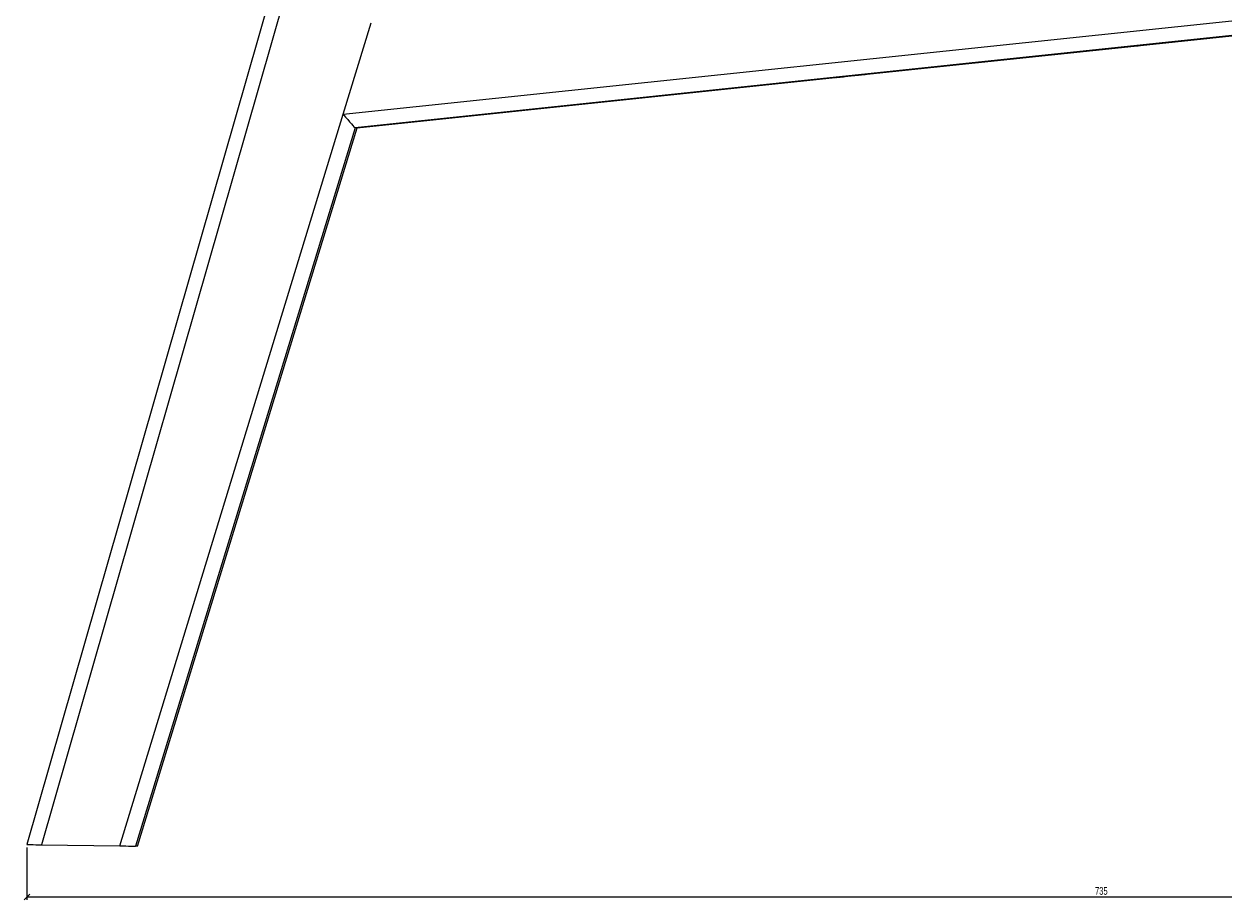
# Model space of a CAD drawing. Header units: millimetres. Extents: x 165 to 1968, y 82 to 1910.
# Tile 8 of 11: x 1118 to 1527, y 1214 to 1512. Entities that reach past the tile are written whole.
import ezdxf

# ---------------------------------------------------------------- set-up
doc = ezdxf.new("R2010")
doc.units = ezdxf.units.MM
doc.layers.add('LINHAS_LAYOUT', color=7, linetype='Continuous', lineweight=25)
doc.styles.add('SLDTEXTSTYLE0', font='TXT', dxfattribs={"width": 0.605})
doc.dimstyles.new('SLDDIMSTYLE0', dxfattribs={"dimtxt": 2.568319, "dimasz": 2, "dimexe": 0, "dimexo": 0.0625, "dimgap": 0.64208, "dimtad": 1, "dimdec": 1, "dimrnd": 1e-09, "dimzin": 12, "dimdsep": 46, "dimtxsty": 'SLDTEXTSTYLE0', "dimblk1": 'OBLIQUE', "dimblk2": 'OBLIQUE', "dimsah": 1, "dimcen": 0.09, "dimadec": 0, "dimazin": 3, "dimtfac": 1, "dimtdec": 1, "dimtofl": 0, "dimtmove": 0, "dimatfit": 3, "dimldrblk": 'OBLIQUE', "dimfxl": 0, "dimfrac": 2, "dimtolj": 1, "dimtzin": 12, "dimarcsym": 0})

# ---------------------------------------------------------------- blocks, each defined once
blk = doc.blocks.new('_OBLIQUE')
at = {"color": 0, "linetype": 'ByBlock', "lineweight": -2}
blk.add_line((-0.5, -0.5), (0.5, 0.5), dxfattribs=at)
blk = doc.blocks.new('_D_5')
at = {"layer": 'LINHAS_LAYOUT'}
for p, q in [((1852.65, 1541.27), (1852.65, 1213.88)), ((1119.03, 1231.76), (1119.03, 1213.88)), ((1852.65, 1214.88), (1119.03, 1214.88))]:
    blk.add_line(p, q, dxfattribs=at)
at = {"layer": 'LINHAS_LAYOUT', "xscale": 2, "yscale": 2, "rotation": 180.0000000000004}
blk.add_blockref('_OBLIQUE', (1119.03, 1214.88, -22.59), dxfattribs=at)
at = {"layer": 'LINHAS_LAYOUT', "xscale": 2, "yscale": 2}
blk.add_blockref('_OBLIQUE', (1852.65, 1214.88, -22.59), dxfattribs=at)
at = {"layer": 'LINHAS_LAYOUT', "insert": (1482.9, 1218.29), "char_height": 2.646, "attachment_point": 1, "style": 'SLDTEXTSTYLE0'}
blk.add_mtext('735', dxfattribs=at)

msp = doc.modelspace()

# ---------------------------------------------------------------- linework, layer by layer
at = {"color": 7, "linetype": 'Continuous', "lineweight": 25}
for p, q in [((1253.35312, 1701.4979), (1119.02794, 1232.76488)), ((1258.37988, 1701.4979), (1124.03292, 1232.68877)), ((1226.80506, 1481.4923), (1236.32789, 1512.65906)), ((1496.26312, 1504.71147), (1563.85541, 1511.82003)), ((1399.7659, 1494.563), (1496.26312, 1504.71147)), ((1231.48918, 1476.86564), (1399.7659, 1494.563)), ((1150.66484, 1232.29701), (1226.80506, 1481.4923)), ((1230.79118, 1476.86564), (1156.04124, 1232.22048)), ((1156.73921, 1232.22048), (1231.48918, 1476.86564)), ((1156.74213, 1232.22053), (1231.49288, 1476.8682)), ((1231.48918, 1476.86564), (1230.79118, 1476.86564)), ((1124.03292, 1232.68877), (1150.66484, 1232.29701)), ((1156.73921, 1232.22048), (1156.04124, 1232.22048))]:
    msp.add_line(p, q, dxfattribs=at)
at = {"color": 8, "linetype": 'Continuous', "lineweight": 25}
for p, q in [((1226.80506, 1481.4923), (1734.0419, 1534.83753)), ((1735.00249, 1529.89267), (1230.79118, 1476.86564))]:
    msp.add_line(p, q, dxfattribs=at)
at = {"color": 7, "linetype": 'Continuous', "lineweight": 25, "flags": 128}
for points in [[(1496.26312, 1504.71147), (1497.59743, 1504.85246), (1498.81983, 1504.98302), (1499.83968, 1505.09341), (1500.58132, 1505.17549), (1500.98977, 1505.22317), (1501.03471, 1505.23289), (1500.71283, 1505.20392), (1500.048, 1505.13844), (1499.08951, 1505.04129), (1497.90846, 1504.91966), (1496.59245, 1504.78263), (1495.23906, 1504.6403), (1493.94869, 1504.50324), (1492.81702, 1504.38161), (1491.928, 1504.28446), (1491.34755, 1504.21898), (1491.11872, 1504.19004), (1491.25849, 1504.19973), (1491.75649, 1504.24741), (1492.57578, 1504.32949), (1493.65561, 1504.43991), (1494.91587, 1504.57044), (1496.26312, 1504.71147)], [(1399.7659, 1494.563), (1401.10021, 1494.70402), (1402.32261, 1494.83456), (1403.34244, 1494.94498), (1404.08409, 1495.02705), (1404.49253, 1495.07471), (1404.53749, 1495.08442), (1404.21561, 1495.05548), (1403.55076, 1494.98998), (1402.59227, 1494.89285), (1401.41124, 1494.77123), (1400.09521, 1494.63417), (1398.74183, 1494.49183), (1397.45146, 1494.35477), (1396.31979, 1494.23318), (1395.43078, 1494.13602), (1394.85032, 1494.07055), (1394.62149, 1494.04158), (1394.76127, 1494.05129), (1395.25926, 1494.09895), (1396.07854, 1494.18105), (1397.15837, 1494.29144), (1398.41865, 1494.422), (1399.7659, 1494.563)]]:
    msp.add_lwpolyline(points, dxfattribs=at)
at = {"color": 7, "linetype": 'Continuous', "lineweight": 25}
for centre, major_axis, ratio, start_param, end_param in [((1226.97957, 1481.49231), (-3.81419, 4.62589), 0.022459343, 1.552279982, 3.123076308), ((1124.2074, 1232.68877), (5.17945, -0.07611), 0.000495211, 3.107903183, 4.67869951), ((1150.83933, 1232.29701), (5.20482, -0.07648), 0.0004928, 4.678863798, 6.249660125)]:
    msp.add_ellipse(centre, major_axis=major_axis, ratio=ratio, start_param=start_param, end_param=end_param, dxfattribs=at)

# ---------------------------------------------------------------- dimensions: what is measured, and where the dimension line sits
at = {"layer": 'LINHAS_LAYOUT'}
dim = msp.add_linear_dim(base=(1119.02795, 1214.87561), p1=(1852.64778, 1542.26523), p2=(1119.02795, 1232.76488), dimstyle='SLDDIMSTYLE0', dxfattribs=at)
dim.commit()
dim.dimension.update_dxf_attribs({"geometry": '_D_5', "text_midpoint": (1485.83787, 1214.87561), "dimtype": 160})

doc.saveas('drawing.dxf')
